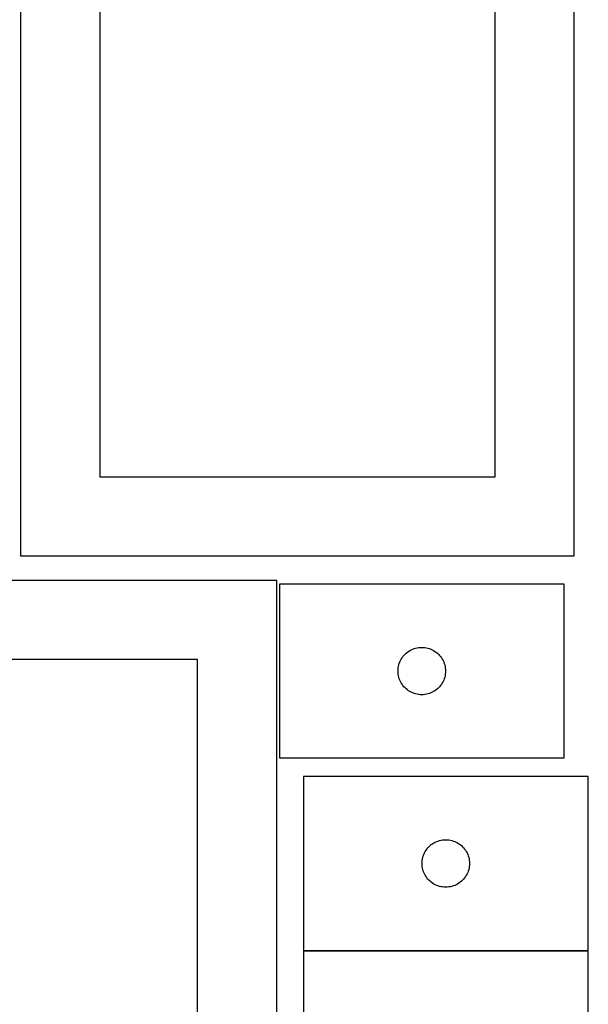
# Model space of a CAD drawing. Header units: millimetres. Extents: x 7 to 1243, y 7 to 2493.
# Tile 32 of 35: x 1028 to 1243, y 1768 to 2142. Entities that reach past the tile are written whole.
import ezdxf

# ---------------------------------------------------------------- set-up
doc = ezdxf.new("R2010")
doc.units = ezdxf.units.MM
doc.layers.add('CUT', color=7, linetype='CONTINUOUS', true_color=0x000000)

msp = doc.modelspace()

# ---------------------------------------------------------------- linework, layer by layer
at = {"layer": 'CUT'}
for p, q in [((1028.110715, 2208.316959), (1028.110715, 1938.316959)), ((1238.110715, 1938.316959), (1238.110715, 2208.316959)), ((1058.110715, 2178.316959), (1058.110715, 1968.316959)), ((1208.110715, 1968.316959), (1208.110715, 2178.316959)), ((1058.110715, 1968.316959), (1208.110715, 1968.316959)), ((1028.110715, 1938.316959), (1238.110715, 1938.316959)), ((1125.25601, 1928.948427), (855.25601, 1928.948427)), ((1125.25601, 1718.948427), (1125.25601, 1928.948427)), ((1234.296567, 1927.616763), (1126.296567, 1927.616763)), ((1126.296567, 1927.616763), (1126.296567, 1861.616763)), ((1234.296567, 1861.616763), (1234.296567, 1927.616763)), ((1175.796567, 1902.410991), (1176.315969, 1902.688617)), ((1176.315969, 1902.688617), (1176.852416, 1902.931679)), ((1176.852416, 1902.931679), (1177.403612, 1903.139134)), ((1177.403612, 1903.139134), (1177.967196, 1903.310095)), ((1177.967196, 1903.310095), (1178.540754, 1903.44383)), ((1178.540754, 1903.44383), (1179.121831, 1903.539767)), ((1179.121831, 1903.539767), (1179.707939, 1903.597493)), ((1179.707939, 1903.597493), (1180.296567, 1903.616763)), ((1180.296567, 1903.616763), (1180.885195, 1903.597493)), ((1180.885195, 1903.597493), (1181.471303, 1903.539767)), ((1181.471303, 1903.539767), (1182.05238, 1903.44383)), ((1182.05238, 1903.44383), (1182.625938, 1903.310095)), ((1182.625938, 1903.310095), (1183.189522, 1903.139134)), ((1183.189522, 1903.139134), (1183.740718, 1902.931679)), ((1183.740718, 1902.931679), (1184.277165, 1902.688617)), ((1184.277165, 1902.688617), (1184.796567, 1902.410991)), ((1095.25601, 1898.948427), (885.25601, 1898.948427)), ((1095.25601, 1748.948427), (1095.25601, 1898.948427)), ((1172.224712, 1898.597361), (1172.502338, 1899.116763)), ((1172.502338, 1899.116763), (1172.813341, 1899.616895)), ((1172.813341, 1899.616895), (1173.156387, 1900.095616)), ((1173.156387, 1900.095616), (1173.530009, 1900.550875)), ((1173.530009, 1900.550875), (1173.932606, 1900.980724)), ((1173.932606, 1900.980724), (1174.362455, 1901.383321)), ((1174.362455, 1901.383321), (1174.817714, 1901.756943)), ((1174.817714, 1901.756943), (1175.296435, 1902.099989)), ((1175.296435, 1902.099989), (1175.796567, 1902.410991)), ((1184.796567, 1902.410991), (1185.296699, 1902.099989)), ((1185.296699, 1902.099989), (1185.77542, 1901.756943)), ((1185.77542, 1901.756943), (1186.230679, 1901.383321)), ((1186.230679, 1901.383321), (1186.660528, 1900.980724)), ((1186.660528, 1900.980724), (1187.063125, 1900.550875)), ((1187.063125, 1900.550875), (1187.436747, 1900.095616)), ((1187.436747, 1900.095616), (1187.779794, 1899.616895)), ((1187.779794, 1899.616895), (1188.090796, 1899.116763)), ((1188.090796, 1899.116763), (1188.368422, 1898.597361)), ((1171.296567, 1894.616763), (1171.315837, 1895.205391)), ((1171.315837, 1895.205391), (1171.373563, 1895.791499)), ((1171.373563, 1895.791499), (1171.4695, 1896.372576)), ((1171.4695, 1896.372576), (1171.603235, 1896.946134)), ((1171.603235, 1896.946134), (1171.774196, 1897.509718)), ((1171.774196, 1897.509718), (1171.981651, 1898.060914)), ((1171.981651, 1898.060914), (1172.224712, 1898.597361)), ((1188.368422, 1898.597361), (1188.611483, 1898.060914)), ((1188.611483, 1898.060914), (1188.818938, 1897.509718)), ((1188.818938, 1897.509718), (1188.989899, 1896.946134)), ((1188.989899, 1896.946134), (1189.123635, 1896.372576)), ((1189.123635, 1896.372576), (1189.219571, 1895.791499)), ((1189.219571, 1895.791499), (1189.277297, 1895.205391)), ((1189.277297, 1895.205391), (1189.296567, 1894.616763)), ((1171.315837, 1894.028135), (1171.296567, 1894.616763)), ((1171.373563, 1893.442027), (1171.315837, 1894.028135)), ((1171.4695, 1892.86095), (1171.373563, 1893.442027)), ((1171.603235, 1892.287391), (1171.4695, 1892.86095)), ((1171.774196, 1891.723808), (1171.603235, 1892.287391)), ((1171.981651, 1891.172612), (1171.774196, 1891.723808)), ((1188.818938, 1891.723808), (1188.611483, 1891.172612)), ((1188.989899, 1892.287391), (1188.818938, 1891.723808)), ((1189.123635, 1892.86095), (1188.989899, 1892.287391)), ((1189.219571, 1893.442027), (1189.123635, 1892.86095)), ((1189.277297, 1894.028135), (1189.219571, 1893.442027)), ((1189.296567, 1894.616763), (1189.277297, 1894.028135)), ((1172.224712, 1890.636165), (1171.981651, 1891.172612)), ((1172.502338, 1890.116763), (1172.224712, 1890.636165)), ((1172.813341, 1889.616631), (1172.502338, 1890.116763)), ((1173.156387, 1889.13791), (1172.813341, 1889.616631)), ((1173.530009, 1888.68265), (1173.156387, 1889.13791)), ((1173.932606, 1888.252802), (1173.530009, 1888.68265)), ((1174.362455, 1887.850205), (1173.932606, 1888.252802)), ((1174.817714, 1887.476583), (1174.362455, 1887.850205)), ((1186.230679, 1887.850205), (1185.77542, 1887.476583)), ((1186.660528, 1888.252802), (1186.230679, 1887.850205)), ((1187.063125, 1888.68265), (1186.660528, 1888.252802)), ((1187.436747, 1889.13791), (1187.063125, 1888.68265)), ((1187.779794, 1889.616631), (1187.436747, 1889.13791)), ((1188.090796, 1890.116763), (1187.779794, 1889.616631)), ((1188.368422, 1890.636165), (1188.090796, 1890.116763)), ((1188.611483, 1891.172612), (1188.368422, 1890.636165)), ((1175.296435, 1887.133536), (1174.817714, 1887.476583)), ((1175.796567, 1886.822534), (1175.296435, 1887.133536)), ((1176.315969, 1886.544908), (1175.796567, 1886.822534)), ((1176.852416, 1886.301847), (1176.315969, 1886.544908)), ((1177.403612, 1886.094392), (1176.852416, 1886.301847)), ((1177.967196, 1885.92343), (1177.403612, 1886.094392)), ((1178.540754, 1885.789695), (1177.967196, 1885.92343)), ((1179.121831, 1885.693759), (1178.540754, 1885.789695)), ((1179.707939, 1885.636032), (1179.121831, 1885.693759)), ((1180.296567, 1885.616763), (1179.707939, 1885.636032)), ((1180.885195, 1885.636032), (1180.296567, 1885.616763)), ((1181.471303, 1885.693759), (1180.885195, 1885.636032)), ((1182.05238, 1885.789695), (1181.471303, 1885.693759)), ((1182.625938, 1885.92343), (1182.05238, 1885.789695)), ((1183.189522, 1886.094392), (1182.625938, 1885.92343)), ((1183.740718, 1886.301847), (1183.189522, 1886.094392)), ((1184.277165, 1886.544908), (1183.740718, 1886.301847)), ((1184.796567, 1886.822534), (1184.277165, 1886.544908)), ((1185.296699, 1887.133536), (1184.796567, 1886.822534)), ((1185.77542, 1887.476583), (1185.296699, 1887.133536)), ((1126.296567, 1861.616763), (1234.296567, 1861.616763)), ((1243.388681, 1854.567568), (1135.388681, 1854.567568)), ((1135.388681, 1854.567568), (1135.388681, 1788.567568)), ((1243.388681, 1788.567568), (1243.388681, 1854.567568)), ((1182.622122, 1827.501681), (1183.02472, 1827.931529)), ((1183.02472, 1827.931529), (1183.454568, 1828.334127)), ((1183.454568, 1828.334127), (1183.909828, 1828.707749)), ((1183.909828, 1828.707749), (1184.388548, 1829.050795)), ((1184.388548, 1829.050795), (1184.888681, 1829.361797)), ((1184.888681, 1829.361797), (1185.408082, 1829.639423)), ((1185.408082, 1829.639423), (1185.94453, 1829.882484)), ((1185.94453, 1829.882484), (1186.495725, 1830.08994)), ((1186.495725, 1830.08994), (1187.059309, 1830.260901)), ((1187.059309, 1830.260901), (1187.632868, 1830.394636)), ((1187.632868, 1830.394636), (1188.213945, 1830.490572)), ((1188.213945, 1830.490572), (1188.800052, 1830.548299)), ((1188.800052, 1830.548299), (1189.388681, 1830.567568)), ((1189.388681, 1830.567568), (1189.977309, 1830.548299)), ((1189.977309, 1830.548299), (1190.563416, 1830.490572)), ((1190.563416, 1830.490572), (1191.144493, 1830.394636)), ((1191.144493, 1830.394636), (1191.718052, 1830.260901)), ((1191.718052, 1830.260901), (1192.281636, 1830.08994)), ((1192.281636, 1830.08994), (1192.832831, 1829.882484)), ((1192.832831, 1829.882484), (1193.369279, 1829.639423)), ((1193.369279, 1829.639423), (1193.888681, 1829.361797)), ((1193.888681, 1829.361797), (1194.388813, 1829.050795)), ((1194.388813, 1829.050795), (1194.867533, 1828.707749)), ((1194.867533, 1828.707749), (1195.322793, 1828.334127)), ((1195.322793, 1828.334127), (1195.752642, 1827.931529)), ((1195.752642, 1827.931529), (1196.155239, 1827.501681)), ((1180.695348, 1823.89694), (1180.866309, 1824.460524)), ((1180.866309, 1824.460524), (1181.073765, 1825.011719)), ((1181.073765, 1825.011719), (1181.316826, 1825.548167)), ((1181.316826, 1825.548167), (1181.594452, 1826.067568)), ((1181.594452, 1826.067568), (1181.905454, 1826.567701)), ((1181.905454, 1826.567701), (1182.2485, 1827.046421)), ((1182.2485, 1827.046421), (1182.622122, 1827.501681)), ((1196.155239, 1827.501681), (1196.528861, 1827.046421)), ((1196.528861, 1827.046421), (1196.871907, 1826.567701)), ((1196.871907, 1826.567701), (1197.182909, 1826.067568)), ((1197.182909, 1826.067568), (1197.460535, 1825.548167)), ((1197.460535, 1825.548167), (1197.703596, 1825.011719)), ((1197.703596, 1825.011719), (1197.911052, 1824.460524)), ((1197.911052, 1824.460524), (1198.082013, 1823.89694)), ((1180.388681, 1821.567568), (1180.40795, 1822.156197)), ((1180.40795, 1820.97894), (1180.388681, 1821.567568)), ((1180.40795, 1822.156197), (1180.465677, 1822.742304)), ((1180.465677, 1820.392833), (1180.40795, 1820.97894)), ((1180.465677, 1822.742304), (1180.561613, 1823.323381)), ((1180.561613, 1823.323381), (1180.695348, 1823.89694)), ((1198.082013, 1823.89694), (1198.215748, 1823.323381)), ((1198.215748, 1823.323381), (1198.311684, 1822.742304)), ((1198.311684, 1822.742304), (1198.369411, 1822.156197)), ((1198.369411, 1820.97894), (1198.311684, 1820.392833)), ((1198.369411, 1822.156197), (1198.388681, 1821.567568)), ((1198.388681, 1821.567568), (1198.369411, 1820.97894)), ((1180.561613, 1819.811756), (1180.465677, 1820.392833)), ((1180.695348, 1819.238197), (1180.561613, 1819.811756)), ((1180.866309, 1818.674613), (1180.695348, 1819.238197)), ((1181.073765, 1818.123418), (1180.866309, 1818.674613)), ((1181.316826, 1817.58697), (1181.073765, 1818.123418)), ((1181.594452, 1817.067568), (1181.316826, 1817.58697)), ((1181.905454, 1816.567436), (1181.594452, 1817.067568)), ((1197.182909, 1817.067568), (1196.871907, 1816.567436)), ((1197.460535, 1817.58697), (1197.182909, 1817.067568)), ((1197.703596, 1818.123418), (1197.460535, 1817.58697)), ((1197.911052, 1818.674613), (1197.703596, 1818.123418)), ((1198.082013, 1819.238197), (1197.911052, 1818.674613)), ((1198.215748, 1819.811756), (1198.082013, 1819.238197)), ((1198.311684, 1820.392833), (1198.215748, 1819.811756)), ((1182.2485, 1816.088716), (1181.905454, 1816.567436)), ((1182.622122, 1815.633456), (1182.2485, 1816.088716)), ((1183.02472, 1815.203607), (1182.622122, 1815.633456)), ((1183.454568, 1814.80101), (1183.02472, 1815.203607)), ((1183.909828, 1814.427388), (1183.454568, 1814.80101)), ((1184.388548, 1814.084342), (1183.909828, 1814.427388)), ((1184.888681, 1813.77334), (1184.388548, 1814.084342)), ((1185.408082, 1813.495714), (1184.888681, 1813.77334)), ((1185.94453, 1813.252653), (1185.408082, 1813.495714)), ((1186.495725, 1813.045197), (1185.94453, 1813.252653)), ((1187.059309, 1812.874236), (1186.495725, 1813.045197)), ((1192.281636, 1813.045197), (1191.718052, 1812.874236)), ((1192.832831, 1813.252653), (1192.281636, 1813.045197)), ((1193.369279, 1813.495714), (1192.832831, 1813.252653)), ((1193.888681, 1813.77334), (1193.369279, 1813.495714)), ((1194.388813, 1814.084342), (1193.888681, 1813.77334)), ((1194.867533, 1814.427388), (1194.388813, 1814.084342)), ((1195.322793, 1814.80101), (1194.867533, 1814.427388)), ((1195.752642, 1815.203607), (1195.322793, 1814.80101)), ((1196.155239, 1815.633456), (1195.752642, 1815.203607)), ((1196.528861, 1816.088716), (1196.155239, 1815.633456)), ((1196.871907, 1816.567436), (1196.528861, 1816.088716)), ((1187.632868, 1812.740501), (1187.059309, 1812.874236)), ((1188.213945, 1812.644565), (1187.632868, 1812.740501)), ((1188.800052, 1812.586838), (1188.213945, 1812.644565)), ((1189.388681, 1812.567568), (1188.800052, 1812.586838)), ((1189.977309, 1812.586838), (1189.388681, 1812.567568)), ((1190.563416, 1812.644565), (1189.977309, 1812.586838)), ((1191.144493, 1812.740501), (1190.563416, 1812.644565)), ((1191.718052, 1812.874236), (1191.144493, 1812.740501)), ((1135.388681, 1788.567568), (1243.388681, 1788.567568)), ((1243.458711, 1788.33771), (1135.458711, 1788.33771)), ((1135.458711, 1788.33771), (1135.458711, 1722.33771)), ((1243.458711, 1722.33771), (1243.458711, 1788.33771))]:
    msp.add_line(p, q, dxfattribs=at)

doc.saveas('drawing.dxf')
